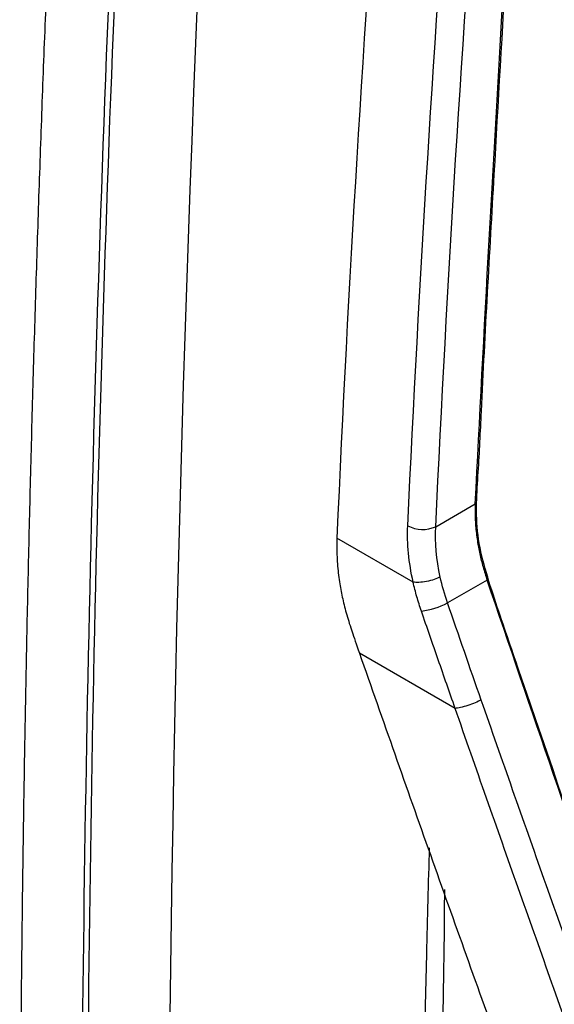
# Model space of a CAD drawing. Header units: millimetres. Extents: x -0.44 to 1.31, y -0.87 to 1.29.
# Tile 156 of 182: x 0.8927 to 0.9062, y 0.8983 to 0.9232. Entities that reach past the tile are written whole.
import ezdxf

# ---------------------------------------------------------------- set-up
doc = ezdxf.new("R2010")
doc.units = ezdxf.units.MM

msp = doc.modelspace()

# ---------------------------------------------------------------- linework, layer by layer
at = {"color": 7, "linetype": 'Continuous', "lineweight": 25}
for p, q in [((0.9032253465, 0.910398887), (0.904224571, 0.910975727)), ((0.9007263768, 0.9101125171), (0.9007263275, 0.9101104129)), ((0.902654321, 0.9089974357), (0.9007263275, 0.9101104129)), ((0.9045238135, 0.9090519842), (0.9035225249, 0.9084739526)), ((0.9037150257, 0.905811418), (0.9012966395, 0.9072074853))]:
    msp.add_line(p, q, dxfattribs=at)
for centre, radius, start, end in [((0.9028957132, 0.9111371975), 0.0008085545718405, 242.2137108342, 294.0593149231), ((0.9025316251, 0.9104445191), 0.0022056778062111, 278.6475894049, 296.6955462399)]:
    msp.add_arc(centre, radius, start, end, dxfattribs=at)
for points, knots in [([(0.8971839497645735, 0.8549051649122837), (0.896086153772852, 0.8800465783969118), (0.8962344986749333, 0.9059780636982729), (0.8990216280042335, 0.9590991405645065), (0.9016604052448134, 0.9862885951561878), (0.905528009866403, 1.013938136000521)], [0, 0, 0, 0, 0.4999999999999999, 0.4999999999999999, 1, 1, 1, 1]), ([(0.8935417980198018, 0.9276950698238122), (0.8935069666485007, 0.9268963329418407), (0.8934373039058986, 0.9252988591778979), (0.8933414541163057, 0.9229071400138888), (0.8932519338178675, 0.9205187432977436), (0.89316936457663, 0.9181340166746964), (0.8930935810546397, 0.9157529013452), (0.8930246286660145, 0.9133754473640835), (0.8929624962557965, 0.9110016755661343), (0.8929071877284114, 0.9086316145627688), (0.8928587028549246, 0.9062652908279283), (0.8928170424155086, 0.9039027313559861), (0.8927822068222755, 0.9015439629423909), (0.8927541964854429, 0.8991890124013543), (0.8927330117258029, 0.8968379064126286), (0.8927186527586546, 0.8944906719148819), (0.8927111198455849, 0.8921473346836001), (0.8927097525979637, 0.8876241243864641), (0.8927567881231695, 0.8806347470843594), (0.8929044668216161, 0.8726816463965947), (0.8930826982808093, 0.8663956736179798), (0.8932152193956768, 0.862538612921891), (0.8933239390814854, 0.8597291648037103), (0.8933918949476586, 0.8580785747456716), (0.8934322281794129, 0.8571663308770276), (0.8934449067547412, 0.8568815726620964), (0.8934643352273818, 0.856628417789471), (0.8935056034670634, 0.8562402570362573), (0.8935802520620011, 0.8557452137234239), (0.893704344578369, 0.855136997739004), (0.8938633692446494, 0.8545158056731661), (0.8940579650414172, 0.8538854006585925), (0.8942836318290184, 0.8532493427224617), (0.8944617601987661, 0.8528247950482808), (0.8945508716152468, 0.852612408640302)], [0, 0, 0, 0, 0.0312650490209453, 0.0625300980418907, 0.0937951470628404, 0.12506019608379, 0.1563252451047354, 0.1875902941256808, 0.2188553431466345, 0.25012039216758, 0.2813854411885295, 0.3126504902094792, 0.3439155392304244, 0.3751805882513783, 0.4064456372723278, 0.4377106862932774, 0.468975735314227, 0.5002407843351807, 0.6190620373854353, 0.750342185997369, 0.8226465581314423, 0.8753862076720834, 0.9082063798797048, 0.9379160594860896, 0.9432589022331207, 0.9457295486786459, 0.9496314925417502, 0.95348376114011, 0.9611679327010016, 0.9688892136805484, 0.9766378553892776, 0.9844153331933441, 0.9922035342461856, 1, 1, 1, 1]), ([(0.8949920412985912, 0.8561696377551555), (0.8947418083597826, 0.8619017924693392), (0.8945563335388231, 0.8676736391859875), (0.8943148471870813, 0.879296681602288), (0.8942588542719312, 0.8851483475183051), (0.8942852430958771, 0.9028123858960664), (0.894561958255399, 0.914737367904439), (0.895097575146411, 0.9267977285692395)], [0, 0, 0, 0, 0.2500000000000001, 0.2500000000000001, 0.5000000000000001, 0.5000000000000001, 1, 1, 1, 1]), ([(0.8951273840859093, 0.8562450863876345), (0.8948783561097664, 0.861977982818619), (0.8946940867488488, 0.8677505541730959), (0.8944550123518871, 0.8793750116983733), (0.89440022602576, 0.8852273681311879), (0.8944302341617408, 0.9028934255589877), (0.8947093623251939, 0.9148196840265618), (0.8952473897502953, 0.9268812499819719)], [0, 0, 0, 0, 0.2499999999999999, 0.2499999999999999, 0.4999999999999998, 0.4999999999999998, 1, 1, 1, 1]), ([(0.9439730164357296, 0.8688252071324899), (0.9439053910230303, 0.8687948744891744), (0.9436700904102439, 0.8686893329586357), (0.9429027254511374, 0.868680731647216), (0.9416137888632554, 0.8693904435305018), (0.9400535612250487, 0.8703026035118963), (0.9377572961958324, 0.8716243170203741), (0.9337779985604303, 0.8739220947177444), (0.926822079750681, 0.8779544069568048), (0.9202190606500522, 0.8816831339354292), (0.9154203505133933, 0.8845646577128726), (0.913878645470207, 0.885347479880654), (0.9130404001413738, 0.8860906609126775), (0.912481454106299, 0.8867805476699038), (0.9117835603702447, 0.887916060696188), (0.9112622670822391, 0.8895564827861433), (0.9105640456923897, 0.891520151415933), (0.9085845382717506, 0.8972577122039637), (0.9066487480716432, 0.902926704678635), (0.9047422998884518, 0.9084652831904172), (0.9041777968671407, 0.9102228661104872), (0.9043091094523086, 0.9117691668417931), (0.9044439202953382, 0.9147846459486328), (0.9045889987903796, 0.917292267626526), (0.904704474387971, 0.9192882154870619)], [0, 0, 0, 0, 0.0045366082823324, 0.0157849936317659, 0.0429601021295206, 0.0705660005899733, 0.0981718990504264, 0.1632429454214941, 0.2794412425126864, 0.4631539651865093, 0.5090821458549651, 0.5319948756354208, 0.5432640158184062, 0.55451064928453, 0.5658073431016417, 0.5923622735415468, 0.6187114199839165, 0.6447353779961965, 0.821379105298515, 0.8440776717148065, 0.8667392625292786, 0.8895063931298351, 0.9120523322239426, 0.9999999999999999, 0.9999999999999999, 0.9999999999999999, 0.9999999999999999]), ([(0.9042245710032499, 0.9109757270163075), (0.9042224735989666, 0.9109150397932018), (0.904218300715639, 0.9107942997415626), (0.904221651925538, 0.9106089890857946), (0.9042321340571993, 0.910422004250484), (0.9042504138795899, 0.9102329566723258), (0.9042823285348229, 0.9099974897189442), (0.9043353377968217, 0.9097143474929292), (0.9044166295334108, 0.9093830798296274), (0.9044880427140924, 0.9091624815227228), (0.9045238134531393, 0.90905198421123)], [0, 0, 0, 0, 0.1012332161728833, 0.2014081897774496, 0.3007898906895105, 0.3996492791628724, 0.4982612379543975, 0.6658021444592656, 0.8326008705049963, 1, 1, 1, 1]), ([(0.9007263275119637, 0.9101104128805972), (0.9007252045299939, 0.9100303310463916), (0.9007229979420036, 0.909872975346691), (0.900729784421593, 0.9096361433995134), (0.900744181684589, 0.9094044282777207), (0.9007668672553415, 0.9091777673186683), (0.9008050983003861, 0.9089027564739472), (0.900870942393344, 0.9085673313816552), (0.9009739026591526, 0.9081621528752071), (0.9010639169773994, 0.9078847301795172), (0.9011101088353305, 0.9077423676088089)], [0, 0, 0, 0, 0.1076894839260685, 0.2116029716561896, 0.3117543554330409, 0.4082258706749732, 0.5011717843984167, 0.6585013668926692, 0.824756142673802, 1, 1, 1, 1]), ([(0.9033394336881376, 0.9091281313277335), (0.903297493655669, 0.9091069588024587), (0.9032453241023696, 0.9090852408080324), (0.9031261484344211, 0.9090459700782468), (0.9030592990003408, 0.9090285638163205), (0.9029260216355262, 0.9090031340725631), (0.9028600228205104, 0.9089951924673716), (0.9027438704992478, 0.9089895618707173), (0.9026938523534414, 0.9089917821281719), (0.902654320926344, 0.9089974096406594)], [0, 0, 0, 0, 0.25, 0.25, 0.5, 0.5, 0.75, 0.75, 1, 1, 1, 1]), ([(0.9028632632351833, 0.908263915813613), (0.9028425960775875, 0.9083252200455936), (0.9028013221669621, 0.908447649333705), (0.9027465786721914, 0.9086314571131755), (0.9026967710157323, 0.9088148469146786), (0.90266846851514, 0.9089365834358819), (0.9026543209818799, 0.9089974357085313)], [0, 0, 0, 0, 0.2507927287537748, 0.5008524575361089, 0.7504917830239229, 1, 1, 1, 1]), ([(0.9080368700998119, 0.8988726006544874), (0.907992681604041, 0.8989981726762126), (0.9068021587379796, 0.9023813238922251), (0.9056414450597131, 0.9057797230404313), (0.9045238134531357, 0.9090519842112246)], [0, 0, 0, 0, 0.0371168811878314, 0.9999999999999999, 0.9999999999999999, 0.9999999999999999, 0.9999999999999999]), ([(0.9037150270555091, 0.9058114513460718), (0.9036438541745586, 0.906015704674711), (0.9035015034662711, 0.9064242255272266), (0.9032172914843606, 0.9072415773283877), (0.903004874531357, 0.9078549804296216), (0.9028632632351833, 0.908263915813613)], [0, 0, 0, 0, 0.2499869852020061, 0.4999913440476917, 1, 1, 1, 1]), ([(0.9012966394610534, 0.9072074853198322), (0.9018909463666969, 0.9055097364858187), (0.9024868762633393, 0.9038128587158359), (0.9036901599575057, 0.900425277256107), (0.9042957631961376, 0.8987336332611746), (0.9055155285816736, 0.8953550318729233), (0.9061296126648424, 0.8936680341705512), (0.9073655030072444, 0.8902983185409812), (0.9079889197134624, 0.8886165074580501), (0.9086145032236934, 0.886935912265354)], [0, 0, 0, 0, 0.25, 0.25, 0.5, 0.5, 0.75, 0.75, 1, 1, 1, 1]), ([(0.9043743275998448, 0.9060233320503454), (0.9043323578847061, 0.9060017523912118), (0.9042807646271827, 0.9059779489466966), (0.9041642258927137, 0.9059303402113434), (0.9040994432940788, 0.9059066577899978), (0.9039713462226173, 0.9058654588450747), (0.9039084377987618, 0.9058480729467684), (0.9037985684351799, 0.9058228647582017), (0.9037517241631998, 0.9058150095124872), (0.9037150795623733, 0.9058113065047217)], [0, 0, 0, 0, 0.25, 0.25, 0.5, 0.5, 0.75, 0.75, 1, 1, 1, 1]), ([(0.9108664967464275, 0.8879738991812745), (0.909757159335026, 0.8909671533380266), (0.9086625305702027, 0.8939684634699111), (0.9070394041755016, 0.8984807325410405), (0.9065017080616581, 0.8999866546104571), (0.9054327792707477, 0.9030020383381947), (0.9049031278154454, 0.9045123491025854), (0.9043743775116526, 0.9060231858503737)], [0, 0, 0, 0, 0.5000000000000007, 0.5000000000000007, 0.7500000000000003, 0.7500000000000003, 1, 1, 1, 1]), ([(0.910206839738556, 0.8877511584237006), (0.9090977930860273, 0.8907462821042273), (0.9080033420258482, 0.8937495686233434), (0.9063802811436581, 0.8982646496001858), (0.9058425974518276, 0.8997714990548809), (0.9047735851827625, 0.9027886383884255), (0.9042438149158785, 0.9042997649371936), (0.9037150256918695, 0.9058114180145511)], [0, 0, 0, 0, 0.4999999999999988, 0.4999999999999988, 0.7499999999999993, 0.7499999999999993, 1, 1, 1, 1]), ([(0.9038240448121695, 0.8586067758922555), (0.9035426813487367, 0.8653566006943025), (0.902980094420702, 0.8788528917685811), (0.9028182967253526, 0.8934828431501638), (0.9030443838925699, 0.9014026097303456), (0.9030698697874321, 0.9022953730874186)], [0, 0, 0, 0, 0.4702592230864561, 0.9402844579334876, 1, 1, 1, 1]), ([(0.9034497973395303, 0.9012429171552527), (0.9033688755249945, 0.8956175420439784), (0.9031879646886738, 0.8830413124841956), (0.9035933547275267, 0.8708099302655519), (0.9038174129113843, 0.8640496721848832)], [0, 0, 0, 0, 0.4473021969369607, 0.9999999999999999, 0.9999999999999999, 0.9999999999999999, 0.9999999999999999])]:
    msp.add_open_spline(points, degree=3, knots=knots, dxfattribs=at)
for points in [[(0.9036802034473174, 0.9489365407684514), (0.9022646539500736, 0.9357987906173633), (0.9012968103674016, 0.9228520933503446), (0.9007263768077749, 0.9101125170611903)], [(0.9025187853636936, 0.9104218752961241), (0.9030959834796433, 0.9227387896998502), (0.9040455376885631, 0.9352485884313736), (0.905412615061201, 0.9479364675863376)], [(0.9032253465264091, 0.9103988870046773), (0.9038020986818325, 0.9227062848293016), (0.9047508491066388, 0.9352049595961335), (0.9061166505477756, 0.9478809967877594)], [(0.9042245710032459, 0.9109757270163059), (0.904438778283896, 0.9152338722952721), (0.9046933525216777, 0.9198565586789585), (0.9049882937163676, 0.9248437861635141)], [(0.9047044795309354, 0.9192882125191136), (0.9048050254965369, 0.9210804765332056), (0.9049114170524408, 0.9229255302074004), (0.9050236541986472, 0.9248233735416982)], [(0.9026543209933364, 0.9089974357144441), (0.9025428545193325, 0.909495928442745), (0.9024976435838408, 0.909970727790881), (0.9025187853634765, 0.9104218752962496)], [(0.9033394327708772, 0.9091281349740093), (0.9032423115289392, 0.9095725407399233), (0.9032042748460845, 0.9099973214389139), (0.9032253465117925, 0.9103988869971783)], [(0.9035225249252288, 0.9084739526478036), (0.9034474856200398, 0.9086939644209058), (0.9033866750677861, 0.9089120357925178), (0.9033394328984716, 0.9091281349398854)], [(0.9043743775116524, 0.9060231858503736), (0.904089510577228, 0.9068396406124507), (0.9038054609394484, 0.9076565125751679), (0.90352252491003, 0.9084739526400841)], [(0.9011101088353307, 0.9077423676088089), (0.9011567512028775, 0.9076084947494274), (0.901218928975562, 0.9074302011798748), (0.9012966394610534, 0.9072074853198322)]]:
    msp.add_open_spline(points, degree=3, dxfattribs=at)

doc.saveas('drawing.dxf')
